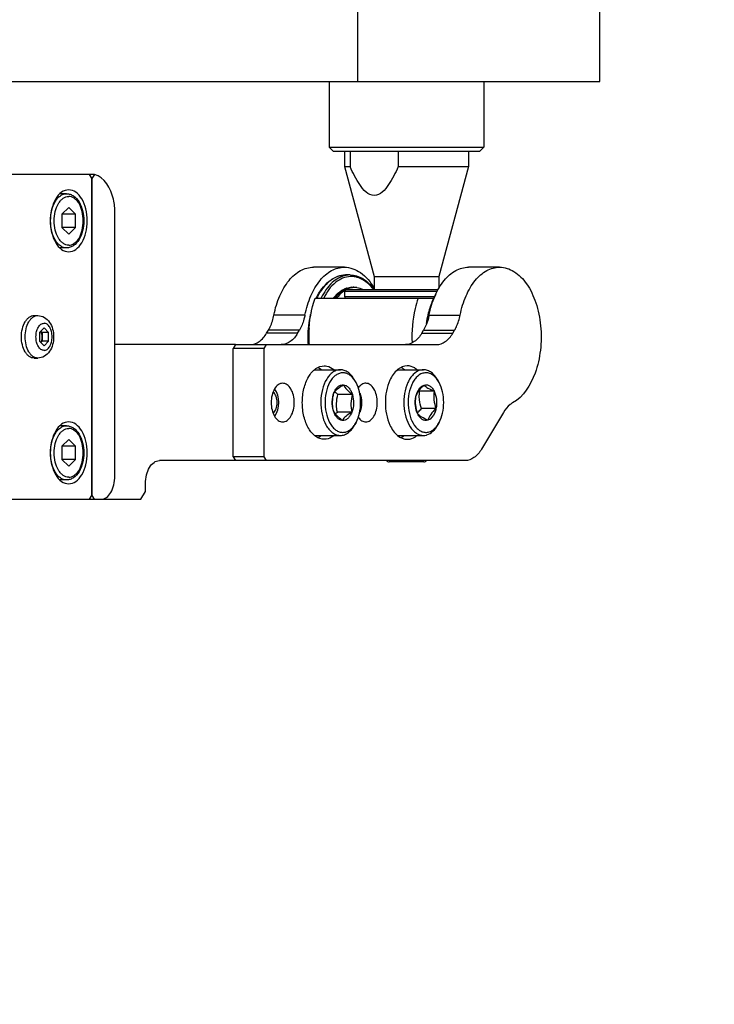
# Model space of a CAD drawing. Header units: millimetres. Extents: x 0 to 7560, y 0 to 5346.
# Tile 27 of 242: x 2374 to 2464, y 890 to 1017. Entities that reach past the tile are written whole.
import ezdxf

# ---------------------------------------------------------------- set-up
doc = ezdxf.new("R2010")
doc.units = ezdxf.units.MM
for name, color, linetype in [('CSH-ST-M4-20_PBL1432', 7, 'Continuous'), ('CSH-ST-M4-20_PBL1478', 7, 'Continuous'), ('DUMMY_BOLT_M3_8_SWPW_PBL1436', 7, 'Continuous'), ('DUMMY_BOLT_M5_10_PBL1442', 7, 'Continuous'), ('DUMMY_BOLT_M5_10_PBL1443', 7, 'Continuous'), ('M2002301_PBL1472', 7, 'Continuous'), ('M2002401_PBL1470', 7, 'Continuous'), ('M2200703_PBL1491', 7, 'Continuous'), ('M2200805_PBL1456', 7, 'Continuous'), ('M2302001_PBL1431', 7, 'Continuous'), ('M2302201_PBL1469', 7, 'Continuous'), ('M2302401_PBL1437', 7, 'Continuous'), ('M2302601_PBL1430', 7, 'Continuous'), ('MISUMI_BD-13_PBL1672', 7, 'Continuous'), ('MISUMI_BD-13_PBL1673', 7, 'Continuous'), ('MISUMI_FCBBS3-5-25_PBL1468', 7, 'Continuous'), ('MISUMI_MS5-8_PBL1738', 7, 'Continuous'), ('MISUMI_MS5-8_PBL1742', 7, 'Continuous'), ('NSK_F687ZZ1_PBL1471', 7, 'Continuous'), ('NSK_F687ZZ1_PBL1473', 7, 'Continuous'), ('NSK_F687ZZ1_PBL1671', 7, 'Continuous')]:
    doc.layers.add(name, color=color, linetype=linetype)
doc.styles.add('ROMANS', font='romans.shx', dxfattribs={"oblique": 10, "bigfont": 'whgtxt.shx'})
doc.dimstyles.new('zeus', dxfattribs={"dimtxt": 30, "dimasz": 25, "dimexe": 1, "dimexo": 1, "dimgap": 10, "dimtad": 1, "dimdsep": 46, "dimtxsty": 'ROMANS', "dimcen": 0, "dimclrd": 1, "dimclre": 1, "dimclrt": 2, "dimazin": 2, "dimtfac": 1, "dimtmove": 0, "dimatfit": 3, "dimfxl": 1, "dimarcsym": 0})

# ---------------------------------------------------------------- blocks, each defined once
blk = doc.blocks.new('*D505')
at = {"color": 1, "lineweight": -2, "ltscale": 0.3, "transparency": 16777216}
for p, q in [((2123.69, 1023.8), (2529.87, 1023.8)), ((2528.87, 792.3), (2528.87, 998.8)), ((1987.59, 767.3), (2529.87, 767.3))]:
    blk.add_line(p, q, dxfattribs=at)
at = {"color": 1, "ltscale": 0.3, "transparency": 16777216}
for points in [[(2524.71, 998.8), (2533.04, 998.8), (2528.87, 1023.8)], [(2524.71, 792.3), (2533.04, 792.3), (2528.87, 767.3)]]:
    blk.add_solid(points, dxfattribs=at)
at = {"layer": 'Defpoints', "color": 0, "ltscale": 0.3, "transparency": 16777216}
for p in [(2122.69, 1023.8), (2528.87, 1023.8), (1986.59, 767.3)]:
    blk.add_point(p, dxfattribs=at)
at = {"color": 2, "ltscale": 0.3, "transparency": 16777216, "insert": (2503.87, 895.55), "char_height": 30, "attachment_point": 5, "rotation": 90, "style": 'ROMANS'}
blk.add_mtext('256.5', dxfattribs=at)

msp = doc.modelspace()

# ---------------------------------------------------------------- linework, layer by layer
at = {"layer": 'CSH-ST-M4-20_PBL1432', "color": 7}
for p, q in [((2379.947, 964.304), (2379.086, 964.304)), ((2380.227, 962.536), (2379.332, 961.67)), ((2381.122, 961.67), (2380.227, 962.536)), ((2381.122, 961.67), (2379.332, 961.67)), ((2379.332, 961.67), (2379.332, 959.938)), ((2381.122, 959.938), (2381.122, 961.67)), ((2381.122, 959.938), (2379.332, 959.938)), ((2379.332, 959.938), (2380.227, 959.072)), ((2380.227, 959.072), (2381.122, 959.938)), ((2379.947, 957.304), (2379.086, 957.304))]:
    msp.add_line(p, q, dxfattribs=at)
for points, knots in [([(2379.947, 957.304), (2379.809, 957.304), (2379.523, 957.352), (2379.123, 957.562), (2378.761, 957.895), (2378.325, 958.508), (2377.955, 959.495), (2377.808, 960.804), (2377.955, 962.113), (2378.325, 963.099), (2378.761, 963.712), (2379.123, 964.045), (2379.523, 964.255), (2379.809, 964.304), (2379.947, 964.304)], [0, 0, 0, 0, 0.0464329, 0.0958497, 0.1503571, 0.2108712, 0.3483288, 0.5, 0.6516712, 0.7891288, 0.8496429, 0.9041503, 0.9535671, 1, 1, 1, 1]), ([(2380.227, 957.654), (2380.104, 957.654), (2379.846, 957.698), (2379.486, 957.887), (2379.16, 958.186), (2378.768, 958.738), (2378.435, 959.625), (2378.302, 960.804), (2378.435, 961.982), (2378.768, 962.869), (2379.16, 963.421), (2379.486, 963.721), (2379.846, 963.91), (2380.104, 963.954), (2380.227, 963.954)], [0, 0, 0, 0, 0.0464329, 0.0958497, 0.1503571, 0.2108712, 0.3483288, 0.5, 0.6516712, 0.7891288, 0.8496429, 0.9041503, 0.9535671, 1, 1, 1, 1]), ([(2379.947, 964.304), (2380.103, 964.304), (2380.423, 964.251), (2381.028, 963.945), (2381.645, 963.223), (2382.078, 962.093), (2382.227, 960.804), (2382.077, 959.514), (2381.645, 958.384), (2381.028, 957.662), (2380.423, 957.356), (2380.103, 957.304), (2379.947, 957.304)], [0, 0, 0, 0, 0.0517125, 0.1049771, 0.2210176, 0.3545375, 0.5000061, 0.6454734, 0.7789894, 0.8950254, 0.9482878, 1, 1, 1, 1]), ([(2380.227, 957.654), (2380.351, 957.654), (2380.609, 957.698), (2380.968, 957.887), (2381.295, 958.186), (2381.687, 958.738), (2382.02, 959.625), (2382.153, 960.804), (2382.02, 961.982), (2381.687, 962.869), (2381.295, 963.421), (2380.968, 963.721), (2380.609, 963.91), (2380.351, 963.954), (2380.227, 963.954)], [0, 0, 0, 0, 0.0464329, 0.0958497, 0.1503571, 0.2108712, 0.3483288, 0.5, 0.6516712, 0.7891288, 0.8496429, 0.9041503, 0.9535671, 1, 1, 1, 1])]:
    msp.add_open_spline(points, degree=3, knots=knots, dxfattribs=at)
at = {"layer": 'CSH-ST-M4-20_PBL1478', "color": 7}
for p, q in [((2379.947, 994.304), (2379.086, 994.304)), ((2380.227, 992.536), (2379.332, 991.67)), ((2381.122, 991.67), (2379.332, 991.67)), ((2379.332, 991.67), (2379.332, 989.938)), ((2381.122, 991.67), (2380.227, 992.536)), ((2381.122, 989.938), (2381.122, 991.67)), ((2381.122, 989.938), (2379.332, 989.938)), ((2379.332, 989.938), (2380.227, 989.072)), ((2380.227, 989.072), (2381.122, 989.938)), ((2379.947, 987.304), (2379.086, 987.304))]:
    msp.add_line(p, q, dxfattribs=at)
for points, knots in [([(2379.947, 987.304), (2379.809, 987.304), (2379.523, 987.352), (2379.123, 987.562), (2378.761, 987.895), (2378.325, 988.508), (2377.955, 989.495), (2377.808, 990.804), (2377.955, 992.113), (2378.325, 993.099), (2378.761, 993.712), (2379.123, 994.045), (2379.523, 994.255), (2379.809, 994.304), (2379.947, 994.304)], [0, 0, 0, 0, 0.0464329, 0.0958497, 0.1503571, 0.2108712, 0.3483288, 0.5, 0.6516712, 0.7891288, 0.8496429, 0.9041503, 0.9535671, 1, 1, 1, 1]), ([(2379.947, 994.304), (2380.103, 994.304), (2380.423, 994.251), (2381.028, 993.945), (2381.645, 993.223), (2382.078, 992.093), (2382.227, 990.804), (2382.077, 989.514), (2381.645, 988.384), (2381.028, 987.662), (2380.423, 987.356), (2380.103, 987.304), (2379.947, 987.304)], [0, 0, 0, 0, 0.0517125, 0.1049771, 0.2210176, 0.3545375, 0.5000061, 0.6454734, 0.7789894, 0.8950254, 0.9482878, 1, 1, 1, 1]), ([(2380.227, 987.654), (2380.104, 987.654), (2379.846, 987.698), (2379.486, 987.887), (2379.16, 988.186), (2378.768, 988.738), (2378.435, 989.625), (2378.302, 990.804), (2378.435, 991.982), (2378.768, 992.869), (2379.16, 993.421), (2379.486, 993.721), (2379.846, 993.91), (2380.104, 993.954), (2380.227, 993.954)], [0, 0, 0, 0, 0.0464329, 0.0958497, 0.1503571, 0.2108712, 0.3483288, 0.5, 0.6516712, 0.7891288, 0.8496429, 0.9041503, 0.9535671, 1, 1, 1, 1]), ([(2380.227, 987.654), (2380.351, 987.654), (2380.609, 987.698), (2380.968, 987.887), (2381.295, 988.186), (2381.687, 988.738), (2382.02, 989.625), (2382.153, 990.804), (2382.02, 991.982), (2381.687, 992.869), (2381.295, 993.421), (2380.968, 993.721), (2380.609, 993.91), (2380.351, 993.954), (2380.227, 993.954)], [0, 0, 0, 0, 0.0464329, 0.0958497, 0.1503571, 0.2108712, 0.3483288, 0.5, 0.6516712, 0.7891288, 0.8496429, 0.9041503, 0.9535671, 1, 1, 1, 1])]:
    msp.add_open_spline(points, degree=3, knots=knots, dxfattribs=at)
at = {"layer": 'DUMMY_BOLT_M3_8_SWPW_PBL1436', "color": 7}
msp.add_line((2426.144, 959.654), (2421.644, 959.654), dxfattribs=at)
for centre, start, end in [((2421.644, 960.154), 226.3923, 270), ((2426.144, 960.154), 270, 313.6077)]:
    msp.add_arc(centre, 0.5, start, end, dxfattribs=at)
at = {"layer": 'DUMMY_BOLT_M5_10_PBL1442', "color": 7}
for p, q in [((2412.012, 971.554), (2415.346, 971.554)), ((2415.478, 971.548), (2415.346, 971.554)), ((2417.375, 969.878), (2417.231, 970.146)), ((2416.894, 968.353), (2415.031, 968.353)), ((2416.823, 966.047), (2414.96, 966.047)), ((2417.375, 964.729), (2417.231, 964.461)), ((2412.012, 963.054), (2415.346, 963.054)), ((2415.214, 963.059), (2415.346, 963.054))]:
    msp.add_line(p, q, dxfattribs=at)
for centre, radius, start, end in [((2414.18, 968.167), 3.624, 28.16804, 33.03402), ((2414.406, 966.297), 3.357, 326.50341, 326.97372), ((2414.176, 966.442), 3.628, 327.02934, 331.82901)]:
    msp.add_arc(centre, radius, start, end, dxfattribs=at)
for points, knots in [([(2415.346, 971.554), (2415.181, 971.554), (2414.84, 971.496), (2414.362, 971.25), (2413.928, 970.859), (2413.401, 970.136), (2412.948, 968.969), (2412.751, 967.411), (2412.902, 965.839), (2413.318, 964.64), (2413.82, 963.876), (2414.241, 963.449), (2414.708, 963.162), (2415.048, 963.074), (2415.214, 963.059)], [0, 0, 0, 0, 0.046216, 0.0953063, 0.149332, 0.2092218, 0.3452475, 0.4958002, 0.6473276, 0.7859619, 0.8474544, 0.903012, 0.9532738, 1, 1, 1, 1]), ([(2417.231, 970.146), (2417.125, 970.343), (2416.894, 970.704), (2416.468, 971.145), (2415.993, 971.442), (2415.646, 971.533), (2415.478, 971.548)], [0, 0, 0, 0, 0.2879881, 0.5478295, 0.7823866, 1, 1, 1, 1]), ([(2415.786, 971.148), (2415.636, 971.162), (2415.323, 971.136), (2414.874, 970.944), (2414.463, 970.612), (2413.961, 969.977), (2413.521, 968.924), (2413.317, 967.499), (2413.436, 966.047), (2413.809, 964.934), (2414.266, 964.222), (2414.651, 963.823), (2415.081, 963.554), (2415.395, 963.472), (2415.547, 963.459)], [0, 0, 0, 0, 0.0461239, 0.0944985, 0.1475206, 0.2064187, 0.3411462, 0.4916953, 0.6442332, 0.784258, 0.8463796, 0.902434, 0.9530416, 1, 1, 1, 1]), ([(2417.218, 970.143), (2417.041, 970.415), (2416.724, 970.779), (2416.193, 971.071), (2415.92, 971.137), (2415.786, 971.148)], [0, 0, 0, 0, 0.5397708, 0.7769142, 1, 1, 1, 1]), ([(2414.511, 968.561), (2414.573, 968.721), (2414.717, 969.012), (2415.011, 969.365), (2415.359, 969.584), (2415.618, 969.62), (2415.738, 969.61)], [0, 0, 0, 0, 0.2986818, 0.561175, 0.7900538, 1, 1, 1, 1]), ([(2414.511, 968.561), (2414.64, 968.757), (2415.016, 969.159), (2415.475, 969.453), (2415.738, 969.61)], [0, 0, 0, 0, 0.4334332, 1, 1, 1, 1]), ([(2415.031, 968.353), (2414.994, 968.381), (2414.849, 968.49), (2414.707, 968.605), (2414.606, 968.694)], [0, 0, 0, 0, 0.2564422, 1, 1, 1, 1]), ([(2415.738, 969.61), (2415.861, 969.599), (2416.119, 969.515), (2416.447, 969.239), (2416.716, 968.84), (2416.842, 968.524), (2416.894, 968.353)], [0, 0, 0, 0, 0.2056976, 0.4365227, 0.7017552, 1, 1, 1, 1]), ([(2415.738, 969.61), (2415.851, 969.382), (2416.189, 968.906), (2416.638, 968.543), (2416.894, 968.353)], [0, 0, 0, 0, 0.4440569, 1, 1, 1, 1]), ([(2417.375, 964.729), (2417.575, 965.103), (2417.87, 965.952), (2418.013, 967.304), (2417.87, 968.655), (2417.575, 969.504), (2417.375, 969.878)], [0, 0, 0, 0, 0.2392861, 0.4999992, 0.7607122, 1, 1, 1, 1]), ([(2414.439, 966.254), (2414.325, 966.63), (2414.233, 967.418), (2414.372, 968.201), (2414.511, 968.561)], [0, 0, 0, 0, 0.5043725, 1, 1, 1, 1]), ([(2414.439, 966.254), (2414.363, 966.633), (2414.276, 967.412), (2414.412, 968.184), (2414.511, 968.561)], [0, 0, 0, 0, 0.4981037, 1, 1, 1, 1]), ([(2416.894, 968.353), (2416.795, 967.977), (2416.659, 967.204), (2416.747, 966.425), (2416.823, 966.047)], [0, 0, 0, 0, 0.5018963, 1, 1, 1, 1]), ([(2416.894, 968.353), (2417.009, 967.977), (2417.101, 967.189), (2416.962, 966.407), (2416.823, 966.047)], [0, 0, 0, 0, 0.5043725, 1, 1, 1, 1]), ([(2415.595, 964.997), (2415.339, 965.188), (2414.89, 965.55), (2414.552, 966.026), (2414.439, 966.254)], [0, 0, 0, 0, 0.5559465, 1, 1, 1, 1]), ([(2415.595, 964.997), (2415.472, 965.008), (2415.215, 965.093), (2414.887, 965.368), (2414.618, 965.767), (2414.491, 966.083), (2414.439, 966.254)], [0, 0, 0, 0, 0.2056976, 0.4365227, 0.7017552, 1, 1, 1, 1]), ([(2414.96, 966.047), (2414.941, 966.141), (2414.872, 966.521), (2414.843, 966.909), (2414.852, 967.2)], [0, 0, 0, 0, 0.2480902, 1, 1, 1, 1]), ([(2414.674, 965.869), (2414.697, 965.884), (2414.791, 965.945), (2414.887, 966.003), (2414.96, 966.047)], [0, 0, 0, 0, 0.2455371, 1, 1, 1, 1]), ([(2416.823, 966.047), (2416.761, 965.887), (2416.617, 965.595), (2416.323, 965.243), (2415.974, 965.023), (2415.715, 964.987), (2415.595, 964.997)], [0, 0, 0, 0, 0.2986818, 0.561175, 0.7900538, 1, 1, 1, 1]), ([(2416.823, 966.047), (2416.559, 965.89), (2416.1, 965.596), (2415.725, 965.193), (2415.595, 964.997)], [0, 0, 0, 0, 0.5665702, 1, 1, 1, 1]), ([(2415.346, 963.054), (2415.524, 963.054), (2415.897, 963.122), (2416.412, 963.413), (2416.872, 963.871), (2417.119, 964.252), (2417.231, 964.461)], [0, 0, 0, 0, 0.217481, 0.450692, 0.7102363, 1, 1, 1, 1]), ([(2415.547, 963.459), (2415.697, 963.446), (2416.011, 963.471), (2416.46, 963.664), (2416.871, 963.995), (2417.099, 964.284), (2417.205, 964.444)], [0, 0, 0, 0, 0.2234352, 0.4577805, 0.7146522, 1, 1, 1, 1])]:
    msp.add_open_spline(points, degree=3, knots=knots, dxfattribs=at)
msp.add_open_spline([(2414.852, 967.2), (2414.864, 967.589), (2414.932, 967.977), (2415.031, 968.353)], degree=3, dxfattribs=at)
at = {"layer": 'DUMMY_BOLT_M5_10_PBL1443', "color": 7}
for p, q in [((2422.751, 971.554), (2426.085, 971.554)), ((2428.114, 969.878), (2427.971, 970.146)), ((2427.459, 968.795), (2425.596, 968.795)), ((2427.703, 966.522), (2425.84, 966.522)), ((2428.114, 964.729), (2427.971, 964.461)), ((2422.751, 963.054), (2426.085, 963.054))]:
    msp.add_line(p, q, dxfattribs=at)
for centre, radius, start, end in [((2424.918, 968.167), 3.626, 28.16654, 32.9741), ((2430.21, 979.611), 11.759, 246.37949, 246.89494), ((2424.921, 966.439), 3.623, 326.9759, 331.83673)]:
    msp.add_arc(centre, radius, start, end, dxfattribs=at)
for points, knots in [([(2425.636, 971.486), (2425.305, 971.386), (2424.833, 971.057), (2424.362, 970.453), (2423.928, 969.652), (2423.588, 968.458), (2423.504, 966.933), (2423.741, 965.454), (2424.203, 964.362), (2424.72, 963.693), (2425.142, 963.332), (2425.602, 963.106), (2425.928, 963.054), (2426.085, 963.054)], [0, 0, 0, 0, 0.1001185, 0.1583342, 0.222136, 0.3633151, 0.514248, 0.6620083, 0.7946183, 0.8530448, 0.9059546, 0.9542971, 1, 1, 1, 1]), ([(2426.085, 971.554), (2425.972, 971.554), (2425.819, 971.536), (2425.672, 971.497), (2425.636, 971.486)], [0, 0, 0, 0, 0.7467444, 1, 1, 1, 1]), ([(2427.971, 970.146), (2427.858, 970.356), (2427.611, 970.737), (2427.152, 971.194), (2426.637, 971.485), (2426.264, 971.554), (2426.085, 971.554)], [0, 0, 0, 0, 0.2897733, 0.5493251, 0.7825452, 1, 1, 1, 1]), ([(2425.999, 971.093), (2425.68, 970.996), (2425.227, 970.667), (2424.787, 970.068), (2424.389, 969.272), (2424.102, 968.103), (2424.087, 966.637), (2424.392, 965.263), (2424.911, 964.296), (2425.462, 963.767), (2425.899, 963.523), (2426.363, 963.428), (2426.669, 963.471), (2426.814, 963.515)], [0, 0, 0, 0, 0.1022191, 0.1622294, 0.2281854, 0.3737941, 0.5274899, 0.6744224, 0.8020683, 0.8571585, 0.9070212, 0.9536542, 1, 1, 1, 1]), ([(2427.96, 970.14), (2427.837, 970.328), (2427.571, 970.662), (2427.077, 971.023), (2426.533, 971.184), (2426.168, 971.144), (2425.999, 971.093)], [0, 0, 0, 0, 0.2876384, 0.5421145, 0.7734297, 1, 1, 1, 1]), ([(2425.11, 968.085), (2425.201, 968.349), (2425.489, 968.903), (2425.919, 969.348), (2426.162, 969.576)], [0, 0, 0, 0, 0.4554608, 1, 1, 1, 1]), ([(2425.11, 968.085), (2425.149, 968.268), (2425.32, 968.853), (2425.746, 969.451), (2426.162, 969.576)], [0, 0, 0, 0, 0.3006947, 1, 1, 1, 1]), ([(2425.575, 967.658), (2425.564, 967.754), (2425.537, 968.133), (2425.56, 968.514), (2425.596, 968.795)], [0, 0, 0, 0, 0.2538174, 1, 1, 1, 1]), ([(2426.162, 969.576), (2426.277, 969.611), (2426.531, 969.632), (2426.9, 969.489), (2427.222, 969.197), (2427.386, 968.939), (2427.459, 968.795)], [0, 0, 0, 0, 0.2194799, 0.4472915, 0.7045944, 1, 1, 1, 1]), ([(2426.162, 969.576), (2426.311, 969.424), (2426.725, 969.12), (2427.188, 968.91), (2427.459, 968.795)], [0, 0, 0, 0, 0.4197118, 1, 1, 1, 1]), ([(2427.459, 968.795), (2427.411, 968.419), (2427.383, 967.642), (2427.577, 966.89), (2427.703, 966.522)], [0, 0, 0, 0, 0.4934006, 1, 1, 1, 1]), ([(2427.459, 968.795), (2427.627, 968.46), (2427.823, 967.695), (2427.786, 966.911), (2427.703, 966.522)], [0, 0, 0, 0, 0.485027, 1, 1, 1, 1]), ([(2428.114, 964.729), (2428.315, 965.103), (2428.61, 965.953), (2428.752, 967.304), (2428.61, 968.655), (2428.315, 969.504), (2428.114, 969.878)], [0, 0, 0, 0, 0.2392934, 0.5000071, 0.7607168, 1, 1, 1, 1]), ([(2425.354, 965.813), (2425.186, 966.147), (2424.99, 966.913), (2425.026, 967.697), (2425.11, 968.085)], [0, 0, 0, 0, 0.485027, 1, 1, 1, 1]), ([(2425.354, 965.813), (2425.228, 966.18), (2425.035, 966.933), (2425.062, 967.709), (2425.11, 968.085)], [0, 0, 0, 0, 0.5065994, 1, 1, 1, 1]), ([(2425.306, 965.956), (2425.346, 966.005), (2425.513, 966.203), (2425.697, 966.387), (2425.84, 966.522)], [0, 0, 0, 0, 0.2409679, 1, 1, 1, 1]), ([(2427.703, 966.522), (2427.664, 966.339), (2427.493, 965.754), (2427.067, 965.157), (2426.651, 965.031)], [0, 0, 0, 0, 0.3006947, 1, 1, 1, 1]), ([(2427.703, 966.522), (2427.46, 966.293), (2427.029, 965.848), (2426.742, 965.295), (2426.651, 965.031)], [0, 0, 0, 0, 0.5445426, 1, 1, 1, 1]), ([(2426.651, 965.031), (2426.38, 965.146), (2425.917, 965.356), (2425.503, 965.66), (2425.354, 965.813)], [0, 0, 0, 0, 0.5802916, 1, 1, 1, 1]), ([(2426.651, 965.031), (2426.536, 964.996), (2426.282, 964.975), (2425.913, 965.118), (2425.591, 965.41), (2425.427, 965.668), (2425.354, 965.813)], [0, 0, 0, 0, 0.2194799, 0.4472915, 0.7045944, 1, 1, 1, 1]), ([(2426.535, 963.121), (2426.827, 963.209), (2427.411, 963.586), (2427.799, 964.142), (2427.971, 964.461)], [0, 0, 0, 0, 0.4568342, 1, 1, 1, 1]), ([(2426.814, 963.515), (2427.037, 963.582), (2427.485, 963.845), (2427.811, 964.238), (2427.958, 964.465)], [0, 0, 0, 0, 0.4635303, 1, 1, 1, 1]), ([(2426.085, 963.054), (2426.199, 963.054), (2426.351, 963.071), (2426.498, 963.11), (2426.535, 963.121)], [0, 0, 0, 0, 0.7467444, 1, 1, 1, 1])]:
    msp.add_open_spline(points, degree=3, knots=knots, dxfattribs=at)
msp.add_open_spline([(2425.84, 966.522), (2425.714, 966.89), (2425.616, 967.272), (2425.575, 967.658)], degree=3, dxfattribs=at)
at = {"layer": 'M2002301_PBL1472', "color": 7}
for p, q in [((2415.894, 999.804), (2415.894, 997.804)), ((2416.61, 999.804), (2416.61, 997.804)), ((2422.826, 999.804), (2422.826, 997.804)), ((2431.894, 999.804), (2431.894, 997.804)), ((2415.894, 997.804), (2416.61, 997.804)), ((2415.894, 997.804), (2419.694, 983.622)), ((2422.826, 997.804), (2431.894, 997.804)), ((2431.894, 997.804), (2428.094, 983.622)), ((2419.694, 983.622), (2428.094, 983.622)), ((2419.694, 983.622), (2419.694, 981.904)), ((2428.094, 983.622), (2428.094, 982.111))]:
    msp.add_line(p, q, dxfattribs=at)
msp.add_open_spline([(2422.826, 997.804), (2422.646, 997.398), (2422.271, 996.602), (2421.614, 995.475), (2420.872, 994.495), (2419.718, 993.87), (2418.563, 994.495), (2417.821, 995.475), (2417.164, 996.602), (2416.79, 997.398), (2416.61, 997.804)], degree=3, knots=[0, 0, 0, 0, 0.1321698, 0.261999, 0.3867483, 0.500001, 0.613254, 0.7380016, 0.8678303, 1, 1, 1, 1], dxfattribs=at)
at = {"layer": 'M2002401_PBL1470', "color": 7}
msp.add_line((2412.066, 980.804), (2427.429, 980.804), dxfattribs=at)
for points, knots in [([(2411.297, 974.803), (2411.266, 975.321), (2411.24, 977.345), (2411.576, 979.381), (2412.066, 980.804)], [0, 0, 0, 0, 0.2566139, 1, 1, 1, 1]), ([(2425.388, 980.804), (2425.235, 980.361), (2424.702, 978.488), (2424.539, 976.516), (2424.606, 975.04)], [0, 0, 0, 0, 0.240698, 1, 1, 1, 1])]:
    msp.add_open_spline(points, degree=3, knots=knots, dxfattribs=at)
at = {"layer": 'M2200703_PBL1491', "color": 7}
for p, q in [((2413.894, 1008.804), (2413.894, 1000.304)), ((2433.894, 1008.804), (2433.894, 1000.304)), ((2413.894, 1000.304), (2433.894, 1000.304)), ((2414.394, 999.804), (2413.894, 1000.304)), ((2414.394, 999.804), (2433.394, 999.804)), ((2433.394, 999.804), (2433.894, 1000.304))]:
    msp.add_line(p, q, dxfattribs=at)
at = {"layer": 'M2200805_PBL1456', "color": 7}
for p, q in [((2417.597, 1008.804), (2417.597, 1035.804)), ((2448.894, 1008.804), (2448.894, 1035.804)), ((1985.059, 1008.804), (2448.894, 1008.804))]:
    msp.add_line(p, q, dxfattribs=at)
at = {"layer": 'M2302001_PBL1431', "color": 7}
for p, q in [((2382.912, 996.804), (2361.487, 996.804)), ((2383.211, 996.304), (2382.912, 996.804)), ((2383.211, 955.304), (2383.211, 996.304)), ((2361.487, 954.804), (2382.912, 954.804)), ((2382.912, 954.804), (2383.211, 955.304))]:
    msp.add_line(p, q, dxfattribs=at)
for points in [[(2380.227, 994.804), (2379.907, 994.804), (2379.195, 994.535), (2378.439, 993.595), (2377.951, 992.301), (2377.783, 990.804), (2377.951, 989.306), (2378.439, 988.012), (2379.195, 987.072), (2379.907, 986.804), (2380.227, 986.804)], [(2380.227, 986.804), (2380.548, 986.804), (2381.26, 987.072), (2382.016, 988.012), (2382.504, 989.306), (2382.672, 990.804), (2382.504, 992.301), (2382.016, 993.595), (2381.26, 994.535), (2380.548, 994.804), (2380.227, 994.804)], [(2380.227, 964.804), (2379.907, 964.804), (2379.195, 964.535), (2378.439, 963.595), (2377.951, 962.301), (2377.783, 960.804), (2377.951, 959.306), (2378.439, 958.012), (2379.195, 957.072), (2379.907, 956.804), (2380.227, 956.804)], [(2380.227, 956.804), (2380.548, 956.804), (2381.26, 957.072), (2382.016, 958.012), (2382.504, 959.306), (2382.672, 960.804), (2382.504, 962.301), (2382.016, 963.595), (2381.26, 964.535), (2380.548, 964.804), (2380.227, 964.804)]]:
    msp.add_open_spline(points, degree=3, knots=[0, 0, 0, 0, 0.0950691, 0.2098465, 0.3477922, 0.5, 0.6522078, 0.7901535, 0.9049309, 1, 1, 1, 1], dxfattribs=at)
at = {"layer": 'M2302201_PBL1469', "color": 7}
for p, q in [((2415.869, 984.804), (2411.857, 984.804)), ((2410.769, 978.62), (2406.756, 978.62)), ((2405.805, 976.268), (2406.033, 976.649)), ((2410.045, 976.649), (2406.033, 976.649)), ((2409.818, 976.268), (2410.045, 976.649)), ((2409.818, 976.268), (2405.805, 976.268))]:
    msp.add_line(p, q, dxfattribs=at)
for points, knots in [([(2406.756, 978.62), (2406.924, 979.474), (2407.393, 981.06), (2408.546, 983.071), (2410.051, 984.448), (2411.286, 984.804), (2411.856, 984.804)], [0, 0, 0, 0, 0.3039444, 0.5726116, 0.800828, 1, 1, 1, 1]), ([(2410.769, 978.62), (2410.937, 979.474), (2411.406, 981.06), (2412.559, 983.071), (2414.063, 984.448), (2415.299, 984.804), (2415.869, 984.804)], [0, 0, 0, 0, 0.3039444, 0.5726116, 0.800828, 1, 1, 1, 1]), ([(2415.869, 984.804), (2416.599, 984.804), (2418.22, 984.188), (2419.25, 982.877), (2419.698, 982.114)], [0, 0, 0, 0, 0.4523423, 1, 1, 1, 1]), ([(2406.033, 976.649), (2406.117, 976.79), (2406.445, 977.412), (2406.653, 978.093), (2406.756, 978.62)], [0, 0, 0, 0, 0.2344173, 1, 1, 1, 1]), ([(2410.769, 978.62), (2410.733, 978.437), (2410.573, 977.755), (2410.309, 977.092), (2410.045, 976.649)], [0, 0, 0, 0, 0.2648367, 1, 1, 1, 1]), ([(2403.696, 974.804), (2404.097, 974.804), (2404.987, 975.137), (2405.557, 975.852), (2405.805, 976.268)], [0, 0, 0, 0, 0.4530056, 1, 1, 1, 1]), ([(2409.818, 976.268), (2409.57, 975.852), (2408.999, 975.137), (2408.11, 974.804), (2407.708, 974.804)], [0, 0, 0, 0, 0.5469944, 1, 1, 1, 1])]:
    msp.add_open_spline(points, degree=3, knots=knots, dxfattribs=at)
at = {"layer": 'M2302401_PBL1437', "color": 7}
for p, q in [((2435.932, 984.804), (2431.919, 984.804)), ((2426.819, 978.62), (2430.832, 978.62)), ((2425.868, 976.268), (2426.095, 976.649)), ((2426.095, 976.649), (2430.108, 976.649)), ((2429.881, 976.268), (2430.108, 976.649)), ((2425.868, 976.268), (2429.881, 976.268)), ((2401.789, 974.804), (2401.49, 974.304)), ((2405.503, 974.304), (2401.49, 974.304)), ((2401.49, 960.304), (2401.49, 974.304)), ((2401.789, 974.804), (2427.771, 974.804)), ((2405.503, 974.304), (2405.801, 974.804)), ((2405.503, 960.304), (2405.503, 974.304)), ((2436.436, 966.042), (2433.588, 961.268)), ((2405.503, 960.304), (2401.49, 960.304)), ((2401.49, 960.304), (2401.789, 959.804)), ((2431.478, 959.804), (2401.789, 959.804)), ((2405.801, 959.804), (2405.503, 960.304))]:
    msp.add_line(p, q, dxfattribs=at)
for points, knots in [([(2426.819, 978.62), (2426.987, 979.474), (2427.456, 981.06), (2428.609, 983.071), (2430.113, 984.448), (2431.349, 984.804), (2431.919, 984.804)], [0, 0, 0, 0, 0.3039444, 0.5726116, 0.800828, 1, 1, 1, 1]), ([(2430.832, 978.62), (2431, 979.474), (2431.468, 981.06), (2432.621, 983.071), (2434.126, 984.448), (2435.361, 984.804), (2435.932, 984.804)], [0, 0, 0, 0, 0.3039444, 0.5726116, 0.800828, 1, 1, 1, 1]), ([(2435.932, 984.804), (2436.577, 984.804), (2437.994, 984.334), (2439.612, 982.602), (2440.758, 980.143), (2441.345, 977.205), (2441.309, 974.094), (2440.532, 970.531), (2439.024, 968.035), (2437.612, 967.256)], [0, 0, 0, 0, 0.0922235, 0.2007271, 0.3301354, 0.4752226, 0.6256434, 0.7695978, 1, 1, 1, 1]), ([(2426.819, 978.62), (2426.783, 978.437), (2426.623, 977.755), (2426.359, 977.092), (2426.095, 976.649)], [0, 0, 0, 0, 0.2648367, 1, 1, 1, 1]), ([(2430.108, 976.649), (2430.192, 976.79), (2430.52, 977.412), (2430.728, 978.093), (2430.832, 978.62)], [0, 0, 0, 0, 0.2344173, 1, 1, 1, 1]), ([(2425.868, 976.268), (2425.62, 975.852), (2425.049, 975.137), (2424.16, 974.804), (2423.759, 974.804)], [0, 0, 0, 0, 0.5469944, 1, 1, 1, 1]), ([(2427.771, 974.804), (2428.172, 974.804), (2429.062, 975.137), (2429.632, 975.852), (2429.881, 976.268)], [0, 0, 0, 0, 0.4530056, 1, 1, 1, 1]), ([(2413.259, 962.554), (2412.878, 962.554), (2412.033, 962.872), (2411.136, 963.989), (2410.556, 965.525), (2410.356, 967.304), (2410.556, 969.082), (2411.136, 970.618), (2412.033, 971.735), (2412.878, 972.054), (2413.259, 972.054)], [0, 0, 0, 0, 0.0950665, 0.2098471, 0.3477914, 0.5, 0.6522086, 0.7901529, 0.9049335, 1, 1, 1, 1]), ([(2413.259, 972.054), (2413.367, 972.054), (2413.821, 972.01), (2414.244, 971.785), (2414.51, 971.566)], [0, 0, 0, 0, 0.2387521, 1, 1, 1, 1]), ([(2423.999, 972.054), (2423.551, 972.054), (2422.545, 971.599), (2421.989, 970.714), (2421.754, 970.203)], [0, 0, 0, 0, 0.443177, 1, 1, 1, 1]), ([(2425.25, 971.566), (2425.156, 971.643), (2424.789, 971.908), (2424.33, 972.054), (2423.999, 972.054)], [0, 0, 0, 0, 0.26916, 1, 1, 1, 1]), ([(2407.889, 969.804), (2407.689, 969.804), (2407.244, 969.636), (2406.772, 969.048), (2406.467, 968.24), (2406.362, 967.304), (2406.467, 966.368), (2406.772, 965.559), (2407.244, 964.971), (2407.689, 964.804), (2407.889, 964.804)], [0, 0, 0, 0, 0.0950719, 0.2098478, 0.3477908, 0.5, 0.6522092, 0.7901522, 0.9049281, 1, 1, 1, 1]), ([(2407.889, 964.804), (2408.09, 964.804), (2408.535, 964.971), (2409.007, 965.559), (2409.312, 966.368), (2409.417, 967.304), (2409.312, 968.24), (2409.007, 969.048), (2408.535, 969.636), (2408.09, 969.804), (2407.889, 969.804)], [0, 0, 0, 0, 0.0950719, 0.2098478, 0.3477908, 0.5, 0.6522092, 0.7901522, 0.9049281, 1, 1, 1, 1]), ([(2418.629, 969.804), (2418.448, 969.804), (2418.051, 969.671), (2417.777, 969.373), (2417.655, 969.197)], [0, 0, 0, 0, 0.4590502, 1, 1, 1, 1]), ([(2418.629, 964.804), (2418.83, 964.804), (2419.275, 964.971), (2419.747, 965.559), (2420.052, 966.368), (2420.157, 967.304), (2420.052, 968.24), (2419.747, 969.048), (2419.275, 969.636), (2418.83, 969.804), (2418.629, 969.804)], [0, 0, 0, 0, 0.0950719, 0.2098478, 0.3477908, 0.5, 0.6522092, 0.7901522, 0.9049281, 1, 1, 1, 1]), ([(2437.612, 967.256), (2437.499, 967.193), (2437.026, 966.876), (2436.66, 966.418), (2436.436, 966.042)], [0, 0, 0, 0, 0.2283127, 1, 1, 1, 1]), ([(2417.659, 965.404), (2417.781, 965.23), (2418.055, 964.934), (2418.449, 964.804), (2418.629, 964.804)], [0, 0, 0, 0, 0.5406599, 1, 1, 1, 1]), ([(2421.754, 964.404), (2421.989, 963.893), (2422.545, 963.009), (2423.551, 962.554), (2423.999, 962.554)], [0, 0, 0, 0, 0.556823, 1, 1, 1, 1]), ([(2414.51, 963.042), (2414.417, 962.964), (2414.05, 962.7), (2413.59, 962.554), (2413.259, 962.554)], [0, 0, 0, 0, 0.26916, 1, 1, 1, 1]), ([(2423.999, 962.554), (2424.107, 962.554), (2424.561, 962.597), (2424.984, 962.822), (2425.25, 963.042)], [0, 0, 0, 0, 0.2387521, 1, 1, 1, 1]), ([(2433.588, 961.268), (2433.339, 960.852), (2432.769, 960.137), (2431.879, 959.804), (2431.478, 959.804)], [0, 0, 0, 0, 0.5469944, 1, 1, 1, 1])]:
    msp.add_open_spline(points, degree=3, knots=knots, dxfattribs=at)
for points in [[(2412.465, 971.855), (2412.614, 971.781), (2412.754, 971.688), (2412.883, 971.584)], [(2423.205, 971.855), (2423.353, 971.781), (2423.494, 971.688), (2423.623, 971.584)], [(2421.754, 970.203), (2421.342, 969.307), (2420.988, 967.304), (2421.342, 965.3), (2421.754, 964.404)], [(2412.883, 963.024), (2412.754, 962.919), (2412.614, 962.826), (2412.465, 962.752)], [(2423.623, 963.024), (2423.494, 962.919), (2423.353, 962.826), (2423.205, 962.752)]]:
    msp.add_open_spline(points, degree=3, dxfattribs=at)
at = {"layer": 'M2302601_PBL1430', "color": 7}
for p, q in [((2383.542, 996.773), (2382.931, 996.773)), ((2383.542, 996.773), (2383.211, 996.276)), ((2383.211, 996.276), (2383.211, 955.304)), ((2386.194, 957.804), (2386.194, 991.804)), ((2401.789, 974.804), (2386.194, 974.804)), ((2401.789, 959.804), (2391.944, 959.804)), ((2390.154, 955.804), (2390.154, 956.804)), ((2382.912, 954.804), (2389.557, 954.804)), ((2383.211, 955.304), (2383.509, 954.804)), ((2389.557, 954.804), (2390.154, 955.804))]:
    msp.add_line(p, q, dxfattribs=at)
for points, knots in [([(2386.194, 991.804), (2386.194, 992.402), (2386.031, 994.261), (2384.86, 996.526), (2383.542, 996.773)], [0, 0, 0, 0, 0.3085905, 1, 1, 1, 1]), ([(2390.154, 956.804), (2390.154, 957.189), (2390.237, 957.927), (2390.603, 958.897), (2391.169, 959.602), (2391.703, 959.804), (2391.944, 959.804)], [0, 0, 0, 0, 0.304426, 0.5803062, 0.8098716, 1, 1, 1, 1]), ([(2384.404, 954.804), (2384.645, 954.804), (2385.179, 955.005), (2385.745, 955.71), (2386.111, 956.68), (2386.194, 957.418), (2386.194, 957.804)], [0, 0, 0, 0, 0.1901284, 0.4196938, 0.695574, 1, 1, 1, 1])]:
    msp.add_open_spline(points, degree=3, knots=knots, dxfattribs=at)
at = {"layer": 'MISUMI_BD-13_PBL1672', "color": 7}
for centre, radius, start, end in [((2417.258, 979.304), 2.943, 118.72744, 121.3563), ((2417.185, 979.441), 2.788, 113.41929, 118.74877), ((2417.518, 979.193), 3.049, 121.74102, 122.90997), ((2417.134, 979.555), 2.664, 111.61754, 113.38971), ((2417.393, 979.412), 2.797, 115.77542, 117.48154), ((2417.361, 979.479), 2.723, 113.33706, 115.77831), ((2417.033, 979.946), 2.258, 90.82776, 94.7173), ((2417.238, 979.88), 2.301, 94.5842, 99.27422), ((2417.033, 979.968), 2.236, 90.00019, 90.82174), ((2417.033, 979.965), 2.238, 88.52943, 89.99936), ((2417.233, 979.935), 2.246, 90.00836, 94.57838), ((2417.031, 979.932), 2.272, 83.4822, 88.51831), ((2417.233, 979.951), 2.23, 88.55671, 89.99939), ((2417.231, 979.917), 2.264, 83.48212, 88.54544)]:
    msp.add_arc(centre, radius, start, end, dxfattribs=at)
for points, knots in [([(2415.727, 981.818), (2415.629, 981.758), (2415.23, 981.482), (2414.891, 981.124), (2414.667, 980.828)], [0, 0, 0, 0, 0.2350539, 1, 1, 1, 1]), ([(2415.861, 981.753), (2415.773, 981.695), (2415.41, 981.433), (2415.099, 981.103), (2414.892, 980.832)], [0, 0, 0, 0, 0.2361088, 1, 1, 1, 1])]:
    msp.add_open_spline(points, degree=3, knots=knots, dxfattribs=at)
for points in [[(2416.848, 982.196), (2416.61, 982.176), (2416.374, 982.119), (2416.153, 982.031)], [(2416.867, 982.151), (2416.666, 982.119), (2416.469, 982.059), (2416.282, 981.979)], [(2417.488, 982.167), (2417.747, 982.137), (2418.003, 982.062), (2418.24, 981.953)]]:
    msp.add_open_spline(points, degree=3, dxfattribs=at)
at = {"layer": 'MISUMI_BD-13_PBL1673', "color": 7}
for centre, radius, start, end in [((2416.927, 979.571), 2.646, 109.10911, 114.66224), ((2416.89, 979.674), 2.536, 107.243, 109.08), ((2416.833, 979.952), 2.252, 85.71754, 89.99277)]:
    msp.add_arc(centre, radius, start, end, dxfattribs=at)
msp.add_open_spline([(2414.468, 980.828), (2414.565, 980.957), (2414.945, 981.413), (2415.429, 981.794), (2415.823, 981.975)], degree=3, knots=[0, 0, 0, 0, 0.2710541, 1, 1, 1, 1], dxfattribs=at)
msp.add_open_spline([(2416.138, 982.096), (2416.362, 982.166), (2416.599, 982.204), (2416.833, 982.204)], degree=3, dxfattribs=at)
at = {"layer": 'MISUMI_FCBBS3-5-25_PBL1468', "color": 7}
for p, q in [((2375.753, 978.554), (2376.234, 978.554)), ((2377.037, 976.958), (2376.44, 976.381)), ((2376.44, 976.381), (2376.44, 975.226)), ((2376.619, 976.555), (2376.799, 976.381)), ((2377.633, 976.381), (2376.799, 976.381)), ((2376.799, 976.381), (2376.799, 975.226)), ((2377.633, 976.381), (2377.037, 976.958)), ((2377.633, 975.226), (2377.633, 976.381)), ((2376.44, 975.226), (2377.037, 974.649)), ((2376.799, 975.226), (2376.619, 975.053)), ((2377.633, 975.226), (2376.799, 975.226)), ((2377.037, 974.649), (2377.633, 975.226)), ((2375.753, 973.054), (2376.234, 973.054))]:
    msp.add_line(p, q, dxfattribs=at)
for points, knots in [([(2375.753, 973.054), (2375.644, 973.054), (2375.42, 973.092), (2375.106, 973.257), (2374.821, 973.518), (2374.478, 974), (2374.188, 974.775), (2374.072, 975.804), (2374.188, 976.832), (2374.478, 977.607), (2374.821, 978.089), (2375.106, 978.35), (2375.42, 978.515), (2375.644, 978.554), (2375.753, 978.554)], [0, 0, 0, 0, 0.046432, 0.09585, 0.1503568, 0.210871, 0.3483285, 0.5, 0.6516715, 0.789129, 0.8496432, 0.90415, 0.953568, 1, 1, 1, 1]), ([(2376.234, 973.054), (2376.126, 973.054), (2375.901, 973.092), (2375.587, 973.257), (2375.303, 973.518), (2374.96, 974), (2374.669, 974.775), (2374.553, 975.804), (2374.669, 976.832), (2374.96, 977.607), (2375.303, 978.089), (2375.587, 978.35), (2375.901, 978.515), (2376.126, 978.554), (2376.234, 978.554)], [0, 0, 0, 0, 0.046432, 0.09585, 0.1503568, 0.210871, 0.3483285, 0.5, 0.6516715, 0.789129, 0.8496432, 0.90415, 0.953568, 1, 1, 1, 1]), ([(2376.234, 978.554), (2376.533, 978.554), (2377.146, 978.374), (2377.811, 977.695), (2378.195, 976.799), (2378.321, 975.803), (2378.195, 974.808), (2377.811, 973.912), (2377.146, 973.233), (2376.533, 973.054), (2376.234, 973.054)], [0, 0, 0, 0, 0.1189278, 0.2393847, 0.3662654, 0.5000347, 0.6337975, 0.7606585, 0.8810872, 1, 1, 1, 1]), ([(2377.037, 974.054), (2376.896, 974.054), (2376.585, 974.171), (2376.254, 974.582), (2376.041, 975.148), (2375.967, 975.804), (2376.041, 976.459), (2376.254, 977.025), (2376.585, 977.436), (2376.896, 977.554), (2377.037, 977.554)], [0, 0, 0, 0, 0.0950643, 0.2098475, 0.347791, 0.5, 0.652209, 0.7901525, 0.9049357, 1, 1, 1, 1]), ([(2376.799, 975.804), (2376.799, 975.872), (2376.783, 976.127), (2376.707, 976.384), (2376.605, 976.541)], [0, 0, 0, 0, 0.2686072, 1, 1, 1, 1]), ([(2377.037, 974.054), (2377.177, 974.054), (2377.488, 974.171), (2377.819, 974.582), (2378.032, 975.148), (2378.106, 975.804), (2378.032, 976.459), (2377.819, 977.025), (2377.488, 977.436), (2377.177, 977.554), (2377.037, 977.554)], [0, 0, 0, 0, 0.0950643, 0.2098475, 0.347791, 0.5, 0.652209, 0.7901525, 0.9049357, 1, 1, 1, 1]), ([(2376.605, 975.066), (2376.637, 975.115), (2376.755, 975.344), (2376.799, 975.606), (2376.799, 975.804)], [0, 0, 0, 0, 0.2279579, 1, 1, 1, 1])]:
    msp.add_open_spline(points, degree=3, knots=knots, dxfattribs=at)
at = {"layer": 'MISUMI_MS5-8_PBL1738', "color": 7}
msp.add_open_spline([(2417.886, 966.077), (2418.195, 966.832), (2418.196, 967.768), (2417.889, 968.524)], degree=3, dxfattribs=at)
at = {"layer": 'MISUMI_MS5-8_PBL1742', "color": 7}
msp.add_open_spline([(2406.854, 965.55), (2407.546, 966.494), (2407.546, 968.119), (2406.851, 969.061)], degree=3, dxfattribs=at)
msp.add_open_spline([(2406.655, 965.938), (2406.833, 966.074), (2407.104, 966.529), (2407.221, 967.304), (2407.104, 968.078), (2406.834, 968.534), (2406.655, 968.669)], degree=3, knots=[0, 0, 0, 0, 0.2246752, 0.5000026, 0.775331, 1, 1, 1, 1], dxfattribs=at)
at = {"layer": 'NSK_F687ZZ1_PBL1471', "color": 7}
for p, q in [((2415.894, 981.704), (2427.896, 981.704)), ((2415.894, 981.704), (2415.894, 981.004)), ((2416.094, 981.904), (2427.989, 981.904)), ((2415.894, 981.004), (2427.507, 981.004))]:
    msp.add_line(p, q, dxfattribs=at)
for centre, start, end in [((2416.094, 981.704), 90, 180), ((2416.094, 981.004), 180, 270)]:
    msp.add_arc(centre, 0.2, start, end, dxfattribs=at)
at = {"layer": 'NSK_F687ZZ1_PBL1473', "color": 7}
for p, q in [((2416.591, 983.804), (2416.03, 983.804)), ((2419.663, 981.904), (2419.673, 981.889)), ((2419.695, 981.965), (2419.706, 981.95))]:
    msp.add_line(p, q, dxfattribs=at)
for centre, radius, start, end in [((2416.594, 980.923), 2.88, 90.05951, 100.78776), ((2416.752, 980.853), 2.75, 90.00141, 92.23712), ((2414.744, 978.23), 6.131, 36.88468, 37.44486), ((2422.622, 976.097), 11.42, 165.0903, 166.94231), ((2424.617, 975.804), 13.361, 175.32526, 184.302)]:
    msp.add_arc(centre, radius, start, end, dxfattribs=at)
for points, knots in [([(2412.246, 980.826), (2412.648, 981.65), (2413.428, 982.78), (2414.891, 983.655), (2415.66, 983.804), (2416.03, 983.804)], [0, 0, 0, 0, 0.5455514, 0.7802242, 1, 1, 1, 1]), ([(2416.03, 983.804), (2415.672, 983.804), (2414.921, 983.656), (2413.896, 983.035), (2412.997, 982.066), (2412.526, 981.265), (2412.314, 980.826)], [0, 0, 0, 0, 0.2146833, 0.4469416, 0.7075759, 1, 1, 1, 1]), ([(2416.055, 983.753), (2415.402, 983.629), (2414.05, 982.831), (2413.229, 981.559), (2412.876, 980.826)], [0, 0, 0, 0, 0.4497912, 1, 1, 1, 1]), ([(2416.645, 983.602), (2415.96, 983.575), (2414.453, 982.885), (2413.566, 981.575), (2413.187, 980.817)], [0, 0, 0, 0, 0.4471072, 1, 1, 1, 1]), ([(2416.591, 983.804), (2417.168, 983.804), (2418.416, 983.411), (2419.305, 982.498), (2419.695, 981.965)], [0, 0, 0, 0, 0.465879, 1, 1, 1, 1]), ([(2419.611, 981.957), (2419.242, 982.439), (2418.415, 983.255), (2417.275, 983.604), (2416.752, 983.604)], [0, 0, 0, 0, 0.5368692, 1, 1, 1, 1]), ([(2411.214, 974.802), (2411.189, 975.129), (2411.139, 976.426), (2411.279, 977.732), (2411.498, 978.677)], [0, 0, 0, 0, 0.2527055, 1, 1, 1, 1])]:
    msp.add_open_spline(points, degree=3, knots=knots, dxfattribs=at)
at = {"layer": 'NSK_F687ZZ1_PBL1671', "color": 7}
for centre, radius, start, end in [((2434.651, 977.306), 8.048, 149.70362, 154.0677), ((2438.597, 975.918), 12.247, 167.05573, 172.53554), ((2438.635, 975.953), 12.201, 167.2319, 170.66715)]:
    msp.add_arc(centre, radius, start, end, dxfattribs=at)
for points, knots in [([(2427.413, 980.825), (2427.332, 980.66), (2427.02, 979.962), (2426.792, 979.228), (2426.662, 978.662)], [0, 0, 0, 0, 0.2404015, 1, 1, 1, 1]), ([(2426.736, 978.649), (2426.765, 978.777), (2426.886, 979.273), (2427.041, 979.762), (2427.177, 980.117)], [0, 0, 0, 0, 0.2556508, 1, 1, 1, 1])]:
    msp.add_open_spline(points, degree=3, knots=knots, dxfattribs=at)

# ---------------------------------------------------------------- dimensions: what is measured, and where the dimension line sits
at = {"ltscale": 0.3}
dim = msp.add_linear_dim(base=(2528.873, 1023.804), p1=(1986.588, 767.304), p2=(2122.687, 1023.804), angle=90, dimstyle='zeus', dxfattribs=at)
dim.commit()
dim.dimension.update_dxf_attribs({"geometry": '*D505', "text_midpoint": (2503.873, 895.554)})

doc.saveas('drawing.dxf')
